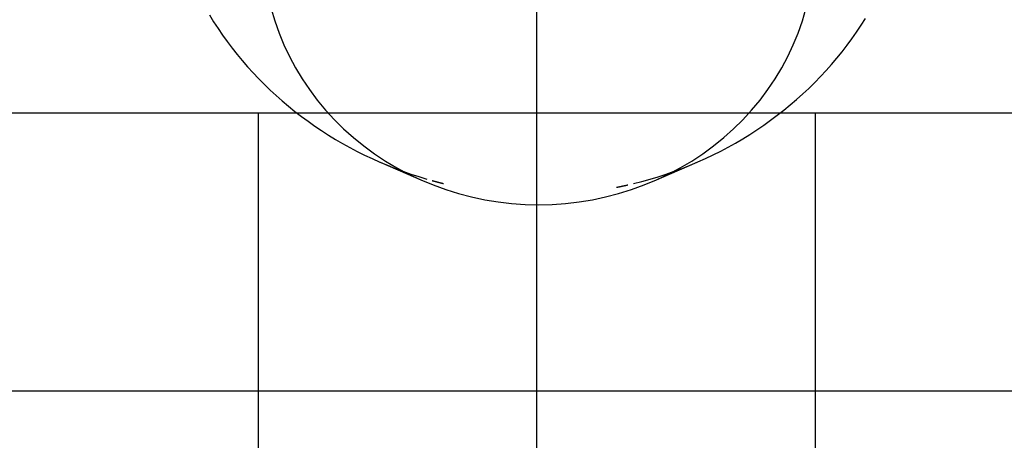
# Model space of a CAD drawing. Extents: x -140 to 304, y -140 to 304.
# Tile 11 of 16: x -9 to 8, y 219 to 227. Entities that reach past the tile are written whole.
import ezdxf

# ---------------------------------------------------------------- set-up
doc = ezdxf.new("R2010")
doc.units = 0
doc.header["$LTSCALE"] = 10
doc.linetypes.add('CENTER', pattern=[2, 1.25, -0.25, 0.25, -0.25])
doc.layers.get('0').update_dxf_attribs({"linetype": 'CONTINUOUS'})
doc.layers.add('CENTER', color=1, linetype='CENTER')

msp = doc.modelspace()

# ---------------------------------------------------------------- linework, layer by layer
for p, q in [((-60, 225.1), (60, 225.1)), ((-5, 225.1), (-5, 207.1)), ((5, 225.1), (5, 207.1)), ((-2.814, 224.213), (-2.041, 223.879)), ((2.104, 223.879), (2.877, 224.213)), ((99, 220.1), (-99, 220.1))]:
    msp.add_line(p, q)
for points in [[(-5.878, 226.861, 0), (-5.802, 226.738, 0), (-5.723, 226.617, 0), (-5.642, 226.498, 0), (-5.557, 226.381, 0), (-5.47, 226.265, 0), (-5.38, 226.151, 0), (-5.288, 226.039, 0), (-5.193, 225.929, 0), (-5.095, 225.822, 0), (-4.995, 225.716, 0), (-4.892, 225.612, 0), (-4.787, 225.51, 0), (-4.679, 225.411, 0), (-4.57, 225.314, 0), (-4.458, 225.219, 0), (-4.343, 225.126, 0), (-4.227, 225.036, 0), (-4.108, 224.949, 0), (-3.988, 224.864, 0), (-3.865, 224.781, 0), (-3.741, 224.701, 0), (-3.614, 224.624, 0), (-3.486, 224.549, 0), (-3.356, 224.477, 0), (-3.225, 224.408, 0), (-3.092, 224.341, 0), (-2.957, 224.278, 0), (-2.821, 224.217, 0), (-2.683, 224.159, 0), (-2.544, 224.103, 0), (-2.404, 224.051, 0), (-2.263, 224.002, 0), (-2.12, 223.955, 0), (-1.977, 223.912, 0)], [(-4.769, 226.971, 0), (-4.704, 226.751, 0), (-4.628, 226.534, 0), (-4.54, 226.322, 0), (-4.442, 226.113, 0), (-4.333, 225.909, 0), (-4.213, 225.71, 0), (-4.083, 225.518, 0), (-3.943, 225.331, 0), (-3.794, 225.151, 0), (-3.635, 224.978, 0), (-3.468, 224.813, 0), (-3.292, 224.656, 0), (-3.108, 224.507, 0), (-2.916, 224.366, 0), (-2.718, 224.235, 0), (-2.512, 224.113, 0), (-2.301, 224, 0), (-2.084, 223.898, 0), (-1.862, 223.805, 0), (-1.635, 223.723, 0), (-1.405, 223.651, 0), (-1.171, 223.591, 0), (-0.934, 223.541, 0), (-0.694, 223.502, 0), (-0.453, 223.474, 0), (-0.211, 223.457, 0), (0.032, 223.451, 0), (0.275, 223.457, 0), (0.517, 223.474, 0), (0.758, 223.502, 0), (0.997, 223.541, 0), (1.234, 223.591, 0), (1.468, 223.651, 0), (1.699, 223.723, 0), (1.926, 223.805, 0), (2.148, 223.898, 0), (2.365, 224, 0), (2.576, 224.113, 0), (2.781, 224.235, 0), (2.98, 224.366, 0), (3.171, 224.507, 0), (3.355, 224.656, 0), (3.531, 224.813, 0), (3.699, 224.978, 0), (3.857, 225.151, 0), (4.007, 225.331, 0), (4.147, 225.518, 0), (4.277, 225.71, 0), (4.396, 225.909, 0), (4.505, 226.113, 0), (4.604, 226.322, 0), (4.691, 226.534, 0), (4.767, 226.751, 0), (4.832, 226.971, 0)], [(1.738, 223.831, 0), (1.886, 223.869, 0), (2.033, 223.91, 0), (2.179, 223.954, 0), (2.324, 224.001, 0), (2.467, 224.051, 0), (2.61, 224.104, 0), (2.751, 224.16, 0), (2.891, 224.219, 0), (3.029, 224.281, 0), (3.166, 224.346, 0), (3.301, 224.414, 0), (3.434, 224.485, 0), (3.566, 224.559, 0), (3.696, 224.635, 0), (3.824, 224.714, 0), (3.95, 224.796, 0), (4.075, 224.88, 0), (4.197, 224.967, 0), (4.317, 225.057, 0), (4.435, 225.149, 0), (4.55, 225.243, 0), (4.664, 225.34, 0), (4.774, 225.44, 0), (4.883, 225.541, 0), (4.989, 225.645, 0), (5.093, 225.751, 0), (5.194, 225.86, 0), (5.292, 225.97, 0), (5.388, 226.083, 0), (5.48, 226.197, 0), (5.571, 226.314, 0), (5.658, 226.432, 0), (5.742, 226.552, 0), (5.824, 226.674, 0), (5.903, 226.798, 0)], [(-1.876, 223.884, 0), (-1.875, 223.883, 0), (-1.873, 223.883, 0), (-1.872, 223.882, 0), (-1.87, 223.882, 0), (-1.868, 223.881, 0), (-1.867, 223.881, 0), (-1.865, 223.881, 0), (-1.864, 223.88, 0), (-1.862, 223.88, 0), (-1.861, 223.879, 0), (-1.859, 223.879, 0), (-1.857, 223.878, 0), (-1.856, 223.878, 0), (-1.854, 223.878, 0), (-1.853, 223.877, 0), (-1.851, 223.877, 0), (-1.85, 223.876, 0), (-1.848, 223.876, 0), (-1.846, 223.875, 0), (-1.845, 223.875, 0), (-1.843, 223.875, 0), (-1.842, 223.874, 0), (-1.84, 223.874, 0), (-1.839, 223.873, 0), (-1.837, 223.873, 0), (-1.835, 223.873, 0), (-1.834, 223.872, 0), (-1.832, 223.872, 0), (-1.831, 223.871, 0), (-1.829, 223.871, 0), (-1.828, 223.87, 0), (-1.826, 223.87, 0), (-1.824, 223.87, 0), (-1.823, 223.869, 0), (-1.821, 223.869, 0), (-1.82, 223.868, 0), (-1.818, 223.868, 0), (-1.817, 223.867, 0), (-1.815, 223.867, 0), (-1.813, 223.867, 0), (-1.812, 223.866, 0), (-1.81, 223.866, 0), (-1.809, 223.865, 0), (-1.807, 223.865, 0), (-1.806, 223.865, 0), (-1.804, 223.864, 0), (-1.802, 223.864, 0), (-1.801, 223.863, 0), (-1.799, 223.863, 0), (-1.798, 223.862, 0), (-1.796, 223.862, 0), (-1.794, 223.862, 0), (-1.793, 223.861, 0), (-1.791, 223.861, 0), (-1.79, 223.86, 0), (-1.788, 223.86, 0), (-1.787, 223.86, 0), (-1.785, 223.859, 0), (-1.783, 223.859, 0), (-1.782, 223.858, 0), (-1.78, 223.858, 0), (-1.779, 223.858, 0), (-1.777, 223.857, 0), (-1.776, 223.857, 0), (-1.774, 223.856, 0), (-1.772, 223.856, 0), (-1.771, 223.855, 0), (-1.769, 223.855, 0), (-1.768, 223.855, 0), (-1.766, 223.854, 0), (-1.765, 223.854, 0), (-1.763, 223.853, 0), (-1.761, 223.853, 0), (-1.76, 223.853, 0), (-1.758, 223.852, 0), (-1.757, 223.852, 0), (-1.755, 223.851, 0), (-1.753, 223.851, 0), (-1.752, 223.851, 0), (-1.75, 223.85, 0), (-1.749, 223.85, 0), (-1.747, 223.849, 0), (-1.746, 223.849, 0), (-1.744, 223.849, 0), (-1.742, 223.848, 0), (-1.741, 223.848, 0), (-1.739, 223.847, 0), (-1.738, 223.847, 0), (-1.736, 223.847, 0), (-1.734, 223.846, 0), (-1.733, 223.846, 0), (-1.731, 223.845, 0), (-1.73, 223.845, 0), (-1.728, 223.845, 0), (-1.727, 223.844, 0), (-1.725, 223.844, 0), (-1.723, 223.843, 0), (-1.722, 223.843, 0), (-1.72, 223.843, 0), (-1.719, 223.842, 0), (-1.717, 223.842, 0), (-1.716, 223.841, 0), (-1.714, 223.841, 0), (-1.712, 223.841, 0), (-1.711, 223.84, 0), (-1.709, 223.84, 0), (-1.708, 223.839, 0), (-1.706, 223.839, 0), (-1.704, 223.839, 0), (-1.703, 223.838, 0), (-1.701, 223.838, 0), (-1.7, 223.837, 0), (-1.698, 223.837, 0), (-1.697, 223.837, 0), (-1.695, 223.836, 0), (-1.693, 223.836, 0), (-1.692, 223.836, 0), (-1.69, 223.835, 0), (-1.689, 223.835, 0), (-1.687, 223.834, 0), (-1.685, 223.834, 0), (-1.684, 223.834, 0), (-1.682, 223.833, 0), (-1.681, 223.833, 0), (-1.679, 223.832, 0), (-1.678, 223.832, 0), (-1.676, 223.832, 0), (-1.674, 223.831, 0)], [(1.433, 223.764, 0), (1.434, 223.764, 0), (1.436, 223.765, 0), (1.438, 223.765, 0), (1.439, 223.765, 0), (1.441, 223.765, 0), (1.442, 223.766, 0), (1.444, 223.766, 0), (1.446, 223.766, 0), (1.447, 223.767, 0), (1.449, 223.767, 0), (1.45, 223.767, 0), (1.452, 223.768, 0), (1.454, 223.768, 0), (1.455, 223.768, 0), (1.457, 223.769, 0), (1.458, 223.769, 0), (1.46, 223.769, 0), (1.462, 223.77, 0), (1.463, 223.77, 0), (1.465, 223.77, 0), (1.466, 223.771, 0), (1.468, 223.771, 0), (1.469, 223.771, 0), (1.471, 223.772, 0), (1.473, 223.772, 0), (1.474, 223.772, 0), (1.476, 223.773, 0), (1.477, 223.773, 0), (1.479, 223.773, 0), (1.481, 223.774, 0), (1.482, 223.774, 0), (1.484, 223.774, 0), (1.485, 223.775, 0), (1.487, 223.775, 0), (1.489, 223.775, 0), (1.49, 223.776, 0), (1.492, 223.776, 0), (1.493, 223.776, 0), (1.495, 223.776, 0), (1.497, 223.777, 0), (1.498, 223.777, 0), (1.5, 223.777, 0), (1.501, 223.778, 0), (1.503, 223.778, 0), (1.505, 223.778, 0), (1.506, 223.779, 0), (1.508, 223.779, 0), (1.509, 223.779, 0), (1.511, 223.78, 0), (1.512, 223.78, 0), (1.514, 223.78, 0), (1.516, 223.781, 0), (1.517, 223.781, 0), (1.519, 223.781, 0), (1.52, 223.782, 0), (1.522, 223.782, 0), (1.524, 223.783, 0), (1.525, 223.783, 0), (1.527, 223.783, 0), (1.528, 223.784, 0), (1.53, 223.784, 0), (1.532, 223.784, 0), (1.533, 223.785, 0), (1.535, 223.785, 0), (1.536, 223.785, 0), (1.538, 223.786, 0), (1.54, 223.786, 0), (1.541, 223.786, 0), (1.543, 223.787, 0), (1.544, 223.787, 0), (1.546, 223.787, 0), (1.548, 223.788, 0), (1.549, 223.788, 0), (1.551, 223.788, 0), (1.552, 223.789, 0), (1.554, 223.789, 0), (1.555, 223.789, 0), (1.557, 223.79, 0), (1.559, 223.79, 0), (1.56, 223.79, 0), (1.562, 223.791, 0), (1.563, 223.791, 0), (1.565, 223.791, 0), (1.567, 223.792, 0), (1.568, 223.792, 0), (1.57, 223.792, 0), (1.571, 223.793, 0), (1.573, 223.793, 0), (1.575, 223.793, 0), (1.576, 223.794, 0), (1.578, 223.794, 0), (1.579, 223.795, 0), (1.581, 223.795, 0), (1.582, 223.795, 0), (1.584, 223.796, 0), (1.586, 223.796, 0), (1.587, 223.796, 0), (1.589, 223.797, 0), (1.59, 223.797, 0), (1.592, 223.797, 0), (1.594, 223.798, 0), (1.595, 223.798, 0), (1.597, 223.798, 0), (1.598, 223.799, 0), (1.6, 223.799, 0), (1.602, 223.799, 0), (1.603, 223.8, 0), (1.605, 223.8, 0), (1.606, 223.8, 0), (1.608, 223.801, 0), (1.609, 223.801, 0), (1.611, 223.802, 0), (1.613, 223.802, 0), (1.614, 223.802, 0), (1.616, 223.803, 0), (1.617, 223.803, 0), (1.619, 223.803, 0), (1.621, 223.804, 0), (1.622, 223.804, 0), (1.624, 223.804, 0), (1.625, 223.805, 0), (1.627, 223.805, 0), (1.629, 223.805, 0), (1.63, 223.806, 0), (1.632, 223.806, 0), (1.633, 223.807, 0), (1.635, 223.807, 0), (1.636, 223.807, 0)]]:
    msp.add_polyline3d(points)
at = {"layer": 'CENTER'}
msp.add_line((0, 197.1), (0, 304), dxfattribs=at)

doc.saveas('drawing.dxf')
